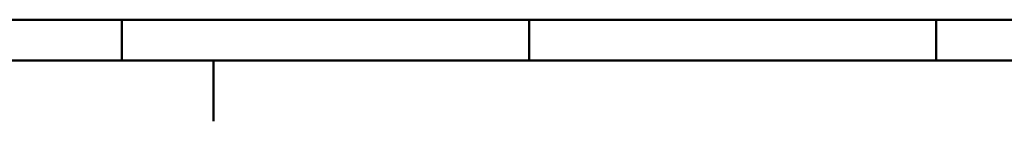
# Model space of a CAD drawing. Header units: millimetres. Extents: x 0 to 428, y 0 to 298.
# Tile 5 of 40: x 101 to 222, y 0 to 13. Entities that reach past the tile are written whole.
import ezdxf

# ---------------------------------------------------------------- set-up
doc = ezdxf.new("R2010")
doc.units = ezdxf.units.MM
doc.layers.add('am_0', color=7, linetype='Continuous', lineweight=50)
doc.layers.add('am_6', color=2, linetype='Continuous', lineweight=35)

# ---------------------------------------------------------------- blocks, each defined once
blk = doc.blocks.new('1_Drawing_frame_0_in_100150C2125Y1N4N_300Op0__1203')
at = {"layer": 'am_0'}
for p, q in [((407.5, 12.5), (20, 12.5)), ((113.75, 7.5), (113.75, 12.5)), ((163.75, 7.5), (163.75, 12.5)), ((213.75, 7.5), (213.75, 12.5)), ((412.5, 7.5), (7.5, 7.5)), ((125, 7.5), (125, 7.42105)), ((125, 7.42105), (125, 7.34211)), ((125, 7.34211), (125, 7.26316)), ((125, 7.26316), (125, 7.18421)), ((125, 7.18421), (125, 7.10526)), ((125, 7.10526), (125, 7.02632)), ((125, 7.02632), (125, 6.94737)), ((125, 6.94737), (125, 6.86842)), ((125, 6.86842), (125, 6.78947)), ((125, 6.78947), (125, 6.71053)), ((125, 6.71053), (125, 6.63158)), ((125, 6.63158), (125, 6.55263)), ((125, 6.55263), (125, 6.47368)), ((125, 6.47368), (125, 6.39474)), ((125, 6.39474), (125, 6.31579)), ((125, 6.31579), (125, 6.23684)), ((125, 6.23684), (125, 6.15789)), ((125, 6.15789), (125, 6.07895)), ((125, 6.07895), (125, 6)), ((125, 6), (125, 5.92105)), ((125, 5.92105), (125, 5.84211)), ((125, 5.84211), (125, 5.76316)), ((125, 5.76316), (125, 5.68421)), ((125, 5.68421), (125, 5.60526)), ((125, 5.60526), (125, 5.52632)), ((125, 5.52632), (125, 5.44737)), ((125, 5.44737), (125, 5.36842)), ((125, 5.36842), (125, 5.28947)), ((125, 5.28947), (125, 5.21053)), ((125, 5.21053), (125, 5.13158)), ((125, 5.13158), (125, 5.05263)), ((125, 5.05263), (125, 4.97368)), ((125, 4.97368), (125, 4.89474)), ((125, 4.89474), (125, 4.81579)), ((125, 4.81579), (125, 4.73684)), ((125, 4.73684), (125, 4.65789)), ((125, 4.65789), (125, 4.57895)), ((125, 4.57895), (125, 4.5)), ((125, 4.5), (125, 4.42105)), ((125, 4.42105), (125, 4.34211)), ((125, 4.34211), (125, 4.26316)), ((125, 4.26316), (125, 4.18421)), ((125, 4.18421), (125, 4.10526)), ((125, 4.10526), (125, 4.02632)), ((125, 4.02632), (125, 3.94737)), ((125, 3.94737), (125, 3.86842)), ((125, 3.86842), (125, 3.78947)), ((125, 3.78947), (125, 3.71053)), ((125, 3.71053), (125, 3.63158)), ((125, 3.63158), (125, 3.55263)), ((125, 3.55263), (125, 3.47368)), ((125, 3.47368), (125, 3.39474)), ((125, 3.39474), (125, 3.31579)), ((125, 3.31579), (125, 3.23684)), ((125, 3.23684), (125, 3.15789)), ((125, 3.15789), (125, 3.07895)), ((125, 3.07895), (125, 3)), ((125, 3), (125, 2.92105)), ((125, 2.92105), (125, 2.84211)), ((125, 2.84211), (125, 2.76316)), ((125, 2.76316), (125, 2.68421)), ((125, 2.68421), (125, 2.60526)), ((125, 2.60526), (125, 2.52632)), ((125, 2.52632), (125, 2.44737)), ((125, 2.44737), (125, 2.36842)), ((125, 2.36842), (125, 2.28947)), ((125, 2.28947), (125, 2.21053)), ((125, 2.21053), (125, 2.13158)), ((125, 2.13158), (125, 2.05263)), ((125, 2.05263), (125, 1.97368)), ((125, 1.97368), (125, 1.89474)), ((125, 1.89474), (125, 1.81579)), ((125, 1.81579), (125, 1.73684)), ((125, 1.73684), (125, 1.65789)), ((125, 1.65789), (125, 1.57895)), ((125, 1.57895), (125, 1.5)), ((125, 1.5), (125, 1.42105)), ((125, 1.42105), (125, 1.34211)), ((125, 1.34211), (125, 1.26316)), ((125, 1.26316), (125, 1.18421)), ((125, 1.18421), (125, 1.10526)), ((125, 1.10526), (125, 1.02632)), ((125, 1.02632), (125, 0.947368)), ((125, 0.947368), (125, 0.868421)), ((125, 0.868421), (125, 0.789474)), ((125, 0.789474), (125, 0.710526)), ((125, 0.710526), (125, 0.631579)), ((125, 0.631579), (125, 0.552632)), ((125, 0.552632), (125, 0.473684)), ((125, 0.473684), (125, 0.394737)), ((125, 0.394737), (125, 0.315789)), ((125, 0.315789), (125, 0.236842)), ((125, 0.236842), (125, 0.157895)), ((125, 0.157895), (125, 0.078947)), ((125, 0.078947), (125, 0))]:
    blk.add_line(p, q, dxfattribs=at)
at = {"layer": 'am_6', "flags": 8}
blk.add_attdef('ExcludeFromBOM', (425, 296.5), '', height=0.5, dxfattribs=at)

msp = doc.modelspace()

# ---------------------------------------------------------------- block references
msp.add_blockref('1_Drawing_frame_0_in_100150C2125Y1N4N_300Op0__1203', (0, 0))

doc.saveas('drawing.dxf')
